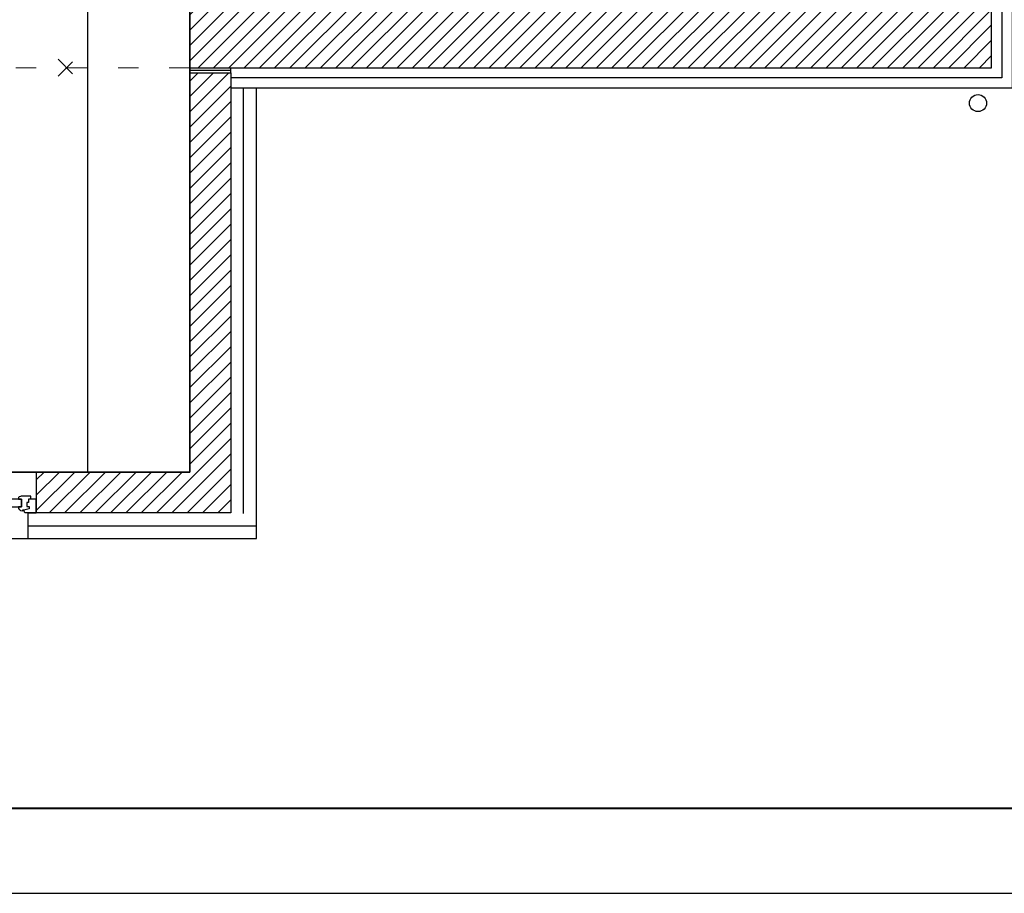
# Model space of a CAD drawing. Header units: millimetres. Extents: x 22250 to 51280, y -5012 to 7692.
# Tile 79 of 182: x 39804 to 40381, y 1531 to 2043. Entities that reach past the tile are written whole.
import ezdxf

# ---------------------------------------------------------------- set-up
doc = ezdxf.new("R2010")
doc.units = ezdxf.units.MM
doc.linetypes.add('ACAD_ISO03W100', pattern=[30, 12, -18])
doc.layers.add('A_OPISY', color=40, linetype='Continuous', lineweight=9)
doc.layers.add('E_podklad', color=252, linetype='Continuous')
doc.linetypes.add('BATTING', pattern='A,0.0001,-0.1,[134,ltypeshp.shx,S=0.1,R=0,X=-0.1,Y=0],-0.2,[134,ltypeshp.shx,S=0.1,R=180,X=0.1,Y=0],-0.1', length=0.4001)

# ---------------------------------------------------------------- blocks, each defined once
blk = doc.blocks.new('ROZBIÓRKI_DOM')
at = {"layer": 'A_OPISY', "color": 22, "linetype": 'ACAD_ISO03W100', "true_color": 0xe22908}
for p, q in [((19488.89, 7575.89), (19498.89, 7565.89)), ((19488.89, 7565.89), (19498.89, 7575.89))]:
    blk.add_line(p, q, dxfattribs=at)
blk.add_lwpolyline([(19566.15, 7570.89), (19121.15, 7570.89), (19121.15, 7724.89)], dxfattribs=at)
blk = doc.blocks.new('*U221')
at = {"color": 144}
for p, q in [((110, 0), (110, -8)), ((110, 0), (116.68, 0)), ((110, 0), (110, -8)), ((116.68, 0), (117.26, -1.55)), ((253.32, 0), (252.74, -1.55)), ((260, 0), (253.32, 0)), ((260, 0), (260, -8)), ((114.24, -2.4), (117.26, -1.55)), ((114.24, -3.73), (114.24, -2.4)), ((115.61, -3.73), (114.24, -3.73)), ((115.61, -6.06), (115.61, -3.73)), ((117.26, -1.55), (118.11, -1.55)), ((118.11, -1.55), (118.01, -1.01)), ((118.75, -7.98), (118.75, -3.66)), ((118.75, -3.66), (120.38, -3.66)), ((251.25, -3.66), (249.62, -3.66)), ((251.25, -7.98), (251.25, -3.66)), ((251.89, -1.55), (251.99, -1.01)), ((252.74, -1.55), (251.89, -1.55)), ((255.76, -2.4), (252.74, -1.55)), ((254.39, -6.06), (254.39, -3.73)), ((254.39, -3.73), (255.76, -3.73)), ((255.76, -3.73), (255.76, -2.4)), ((110, -8), (113.2, -8)), ((113.2, -8), (113.2, -9.92)), ((113.2, -8), (114.59, -8)), ((113.2, -9.92), (119.06, -9.92)), ((114.59, -8), (114.59, -6.06)), ((114.59, -6.06), (115.61, -6.06)), ((120.34, -7.98), (118.75, -7.98)), ((120.34, -9.03), (120.34, -7.98)), ((249.66, -9.03), (249.66, -7.98)), ((249.66, -7.98), (251.25, -7.98)), ((256.8, -9.92), (250.94, -9.92)), ((255.41, -6.06), (254.39, -6.06)), ((255.41, -8), (255.41, -6.06)), ((256.8, -8), (255.41, -8)), ((260, -8), (256.8, -8)), ((256.8, -8), (256.8, -9.92))]:
    blk.add_line(p, q, dxfattribs=at)
blk.add_lwpolyline([(118.75, -3.66), (251.25, -3.66), (251.25, -7.98), (118.75, -7.98)], close=True, dxfattribs=at)
for centre, radius, start, end in [((117.87, -3.52), 2.51, 356.81051, 86.81051), ((252.13, -3.52), 2.51, 93.18949, 183.18949), ((118.97, -8.42), 1.5, 273.35533, 335.68535), ((251.03, -8.42), 1.5, 204.31465, 266.64467)]:
    blk.add_arc(centre, radius, start, end, dxfattribs=at)
blk = doc.blocks.new('*U967')
blk.add_lwpolyline([(-71, 0), (0, 0), (0, 42), (-71, 42)], close=True)
at = {"lineweight": 40}
blk.add_lwpolyline([(-68, 1), (-1, 1), (-1, 41), (-68, 41)], close=True, dxfattribs=at)

msp = doc.modelspace()

# ---------------------------------------------------------------- hatches: boundary and pattern name
at = {"layer": 'E_podklad'}
h = msp.add_hatch(dxfattribs=at)
h.set_pattern_fill('ANSI31', color=256, scale=2)
h.set_pattern_definition([(45, (22896.237, -15796.4403), (-4.490128, 4.490128), [])])
h.paths.add_polyline_path([(40373.73, 3487.13), (40290.73, 3487.13), (40290.73, 3474.13), (40290.73, 3444.13), (40330.73, 3444.13), (40330.73, 3137.13), (40373.73, 3137.13)])
h.paths.add_polyline_path([(40373.73, 2982.13), (40365.73, 2982.13), (40330.73, 2982.13), (40330.73, 2864.13), (40373.73, 2864.13)])
h.paths.add_polyline_path([(40373.73, 2709.13), (40330.73, 2709.13), (40330.73, 2485.13), (40300.73, 2485.13), (40300.73, 2420.13), (40330.73, 2420.13), (40330.73, 2058.13), (39969.73, 2058.13), (39945.73, 2058.13), (39903.73, 2058.13), (39903.73, 2015.13), (40373.73, 2015.13)])
h.paths.add_polyline_path([(39940.73, 3487.13), (39833.73, 3487.13), (39833.73, 3446.13), (39864.73, 3446.13), (39864.73, 3320.13), (39907.73, 3320.13), (39907.73, 3444.13), (39940.73, 3444.13)])
h.paths.add_polyline_path([(40094.73, 2420.13), (40094.73, 2485.13), (39969.73, 2485.13), (39969.73, 3277.13), (39969.73, 3320.13), (39864.73, 3320.13), (39818.73, 3320.13), (39818.73, 3277.13), (39899.73, 3277.13), (39899.73, 2307.13), (39969.73, 2307.13), (39969.73, 2420.13)])
at = {"layer": 'E_podklad', "ltscale": 2}
h = msp.add_hatch(dxfattribs=at)
h.set_pattern_fill('ANSI31', color=256, scale=2)
h.set_pattern_definition([(45, (21569.699, -18526.9925), (-4.490128, 4.490128), [])])
h.paths.add_polyline_path([(39536.73, 2166.13), (39512.73, 2166.13), (39512.73, 1778.13), (39536.73, 1778.13)])
h.paths.add_polyline_path([(39073.73, 1778.13), (39073.73, 1754.13), (39202.96, 1754.13), (39202.96, 1778.13)])
h.paths.add_polyline_path([(38838.73, 1778.13), (38838.73, 1754.13), (38973.73, 1754.13), (38973.73, 1778.13)])
h.paths.add_polyline_path([(38952.73, 1924.13), (38928.73, 1924.13), (38928.73, 1778.13), (38952.73, 1778.13)])
h.paths.add_polyline_path([(38952.73, 2024.13), (38952.73, 2044.13), (38928.73, 2044.13), (38928.73, 2024.13)])
h.paths.add_polyline_path([(38952.73, 2166.13), (38928.73, 2166.13), (38928.73, 2144.13), (38952.73, 2144.13)])
h.paths.add_polyline_path([(38623.73, 2007.13), (38599.73, 2007.13), (38599.73, 1754.13), (38688.73, 1754.13), (38688.73, 1762.13), (38688.73, 1778.13), (38623.73, 1778.13)])
h.paths.add_polyline_path([(39663.73, 1754.13), (39663.73, 1778.13), (39202.96, 1778.13), (39202.96, 1754.13)])
h.paths.add_polyline_path([(39813.73, 1778.13), (39813.73, 1754.13), (39927.73, 1754.13), (39927.73, 1994.13), (39927.73, 2012.13), (39903.73, 2012.13), (39903.73, 1994.13), (39903.73, 1778.13)])

# ---------------------------------------------------------------- linework, layer by layer
for p, q in [((39903.73, 2012.13), (39903.73, 2015.13)), ((39927.73, 2012.13), (39927.73, 2015.13)), ((39903.73, 2012.13), (39927.73, 2012.13)), ((39663.73, 1778.13), (39813.73, 1778.13)), ((39813.73, 1778.13), (39813.73, 1754.13)), ((39808.73, 1754.13), (39808.73, 1739.13)), ((39808.73, 1754.13), (39813.73, 1754.13)), ((39668.73, 1739.13), (39808.73, 1739.13))]:
    msp.add_line(p, q, dxfattribs=at)
at = {"layer": 'E_podklad', "linetype": 'BATTING', "ltscale": 3}
msp.add_line((39903.73, 2013.63), (39927.73, 2013.63), dxfattribs=at)
at = {"layer": 'E_podklad', "ltscale": 2}
for points in [[(40385.73, 2714.13), (40385.73, 2003.13), (39927.73, 2003.13)], [(39903.73, 2058.13), (39903.73, 2015.13), (40373.73, 2015.13), (40373.73, 2709.13)], [(39682.73, 2414.13), (39682.73, 2607.13), (39899.73, 2607.13), (39899.73, 2212.13), (39859.73, 2212.13), (39859.73, 2169.13), (39903.73, 2169.13), (39903.73, 1778.13), (39536.73, 1778.13), (39536.73, 2169.13), (39684.73, 2169.13), (39684.73, 2212.13), (39412.73, 2212.13), (39412.73, 2414.13), (39682.73, 2414.13)], [(39903.73, 1778.13), (39903.73, 1994.13), (39903.73, 2012.13)], [(39927.73, 2012.13), (39927.73, 1994.13), (39927.73, 1754.13)], [(39942.73, 1739.13), (39942.73, 1994.13), (39942.73, 2003.13)], [(39813.73, 1778.13), (39903.73, 1778.13)], [(39927.73, 1754.13), (39813.73, 1754.13)], [(39808.73, 1739.13), (39942.73, 1739.13)]]:
    msp.add_lwpolyline(points, dxfattribs=at)
at = {"layer": 'E_podklad', "linetype": 'BATTING', "ltscale": 14}
msp.add_lwpolyline([(40379.73, 2714.13), (40379.73, 2009.13), (39927.73, 2009.13), (39927.73, 2009.13)], dxfattribs=at)
at = {"layer": 'E_podklad'}
msp.add_lwpolyline([(39843.73, 1778.13), (39903.73, 1778.13), (39903.73, 2169.13), (39843.73, 2169.13)], close=True, dxfattribs=at)
at = {"layer": 'E_podklad', "linetype": 'BATTING', "ltscale": 18}
for points in [[(39935.23, 1753.88), (39935.23, 1994.13), (39935.23, 2003.13)], [(39808.73, 1746.63), (39942.73, 1746.63)]]:
    msp.add_lwpolyline(points, dxfattribs=at)
at = {"layer": 'E_podklad'}
msp.add_circle((40365.78, 1994.39), 5, dxfattribs=at)

# ---------------------------------------------------------------- block references
at = {"xscale": 50, "yscale": 50, "zscale": 50}
msp.add_blockref('*U967', (41041.35, 1531.14), dxfattribs=at)
at = {"layer": 'E_podklad'}
msp.add_blockref('ROZBIÓRKI_DOM', (20337.57, -5555.75), dxfattribs=at)
at = {"layer": 'E_podklad', "transparency": 33554559, "xscale": -1, "rotation": 180}
msp.add_blockref('*U221', (39553.73, 1754.13), dxfattribs=at)

doc.saveas('drawing.dxf')
